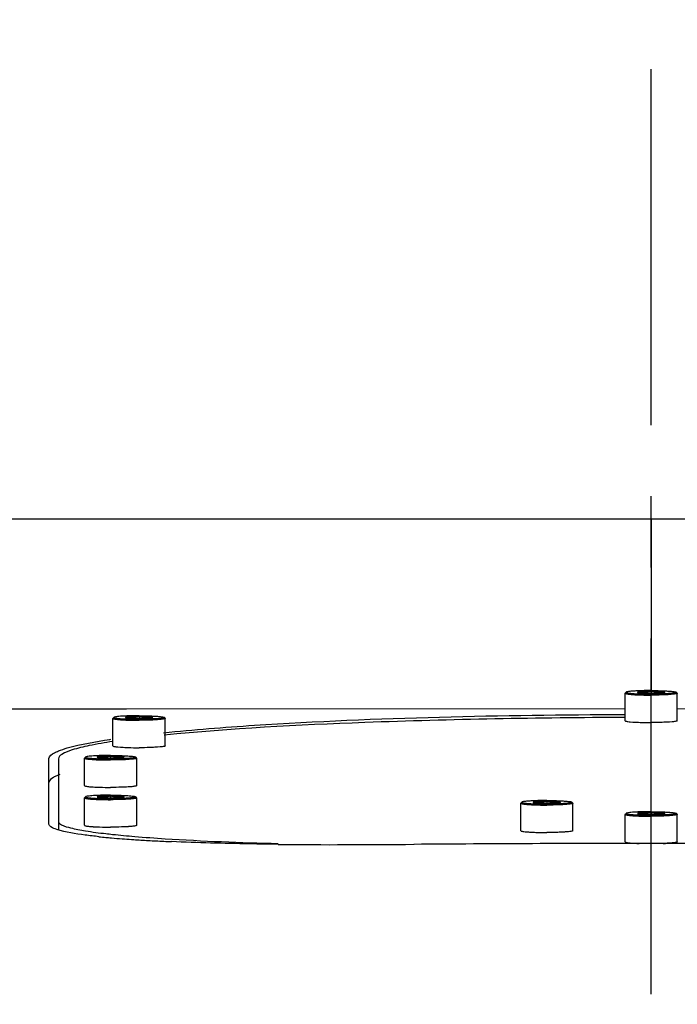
# Model space of a CAD drawing. Header units: millimetres. Extents: x 7426 to 8300, y 124 to 421.
# Tile 15 of 130: x 7944.58 to 7948.05, y 240.14 to 245.33. Entities that reach past the tile are written whole.
import ezdxf

# ---------------------------------------------------------------- set-up
doc = ezdxf.new("R2010")
doc.units = ezdxf.units.MM
doc.linetypes.add('CENTER', pattern=[0.6, 0.375, -0.075, 0.075, -0.075])
doc.layers.add('中心线', color=7, linetype='Continuous')
doc.layers.add('外形图', color=7, linetype='Continuous')

msp = doc.modelspace()

# ---------------------------------------------------------------- linework, layer by layer
at = {"layer": '中心线', "linetype": 'CENTER', "ltscale": 5}
msp.add_line((7947.9098, 222.1896), (7947.9098, 287.3518), dxfattribs=at)
at = {"layer": '外形图', "linetype": 'Continuous'}
for p, q in [((7951.5599, 242.6933), (7944.2598, 242.6933)), ((7947.9098, 242.6933), (7947.9098, 241.7902)), ((7947.7727, 241.7766), (7947.7723, 241.7759)), ((7947.7723, 241.6313), (7947.7723, 241.7759)), ((7947.7727, 241.7766), (7947.7777, 241.7816)), ((7947.8477, 241.7834), (7947.8477, 241.78)), ((7947.9098, 241.7859), (7947.9098, 241.7759)), ((7947.972, 241.7784), (7947.972, 241.7834)), ((7948.047, 241.7766), (7948.042, 241.7816)), ((7948.047, 241.7766), (7948.0473, 241.7759)), ((7948.0473, 241.6313), (7948.0473, 241.7759)), ((7945.0726, 241.6441), (7945.0723, 241.6434)), ((7945.0723, 241.4987), (7945.0723, 241.6434)), ((7945.0726, 241.6441), (7945.0776, 241.649)), ((7945.1477, 241.6509), (7945.1477, 241.6475)), ((7945.2098, 241.6534), (7945.2098, 241.6434)), ((7945.2719, 241.6459), (7945.2719, 241.6509)), ((7945.347, 241.6441), (7945.342, 241.649)), ((7945.347, 241.6441), (7945.3473, 241.6434)), ((7945.3473, 241.4987), (7945.3473, 241.6434)), ((7947.7986, 241.6256), (7947.8126, 241.6245)), ((7948.0211, 241.6256), (7948.0071, 241.6245)), ((7945.0561, 241.5328), (7945.0616, 241.5336)), ((7945.0986, 241.4931), (7945.1126, 241.492)), ((7945.3211, 241.4931), (7945.307, 241.492)), ((7944.7348, 241.0863), (7944.7348, 241.4316)), ((7944.7848, 241.4307), (7944.7848, 241.0567)), ((7944.9226, 241.4348), (7944.9223, 241.4341)), ((7944.9223, 241.2895), (7944.9223, 241.4341)), ((7944.9226, 241.4348), (7944.9276, 241.4398)), ((7944.9977, 241.4416), (7944.9977, 241.4382)), ((7945.0598, 241.4441), (7945.0598, 241.4341)), ((7945.1219, 241.4366), (7945.1219, 241.4416)), ((7945.197, 241.4348), (7945.192, 241.4398)), ((7945.197, 241.4348), (7945.1973, 241.4341)), ((7945.1973, 241.2895), (7945.1973, 241.4341)), ((7944.9486, 241.2838), (7944.9626, 241.2827)), ((7945.1711, 241.2838), (7945.157, 241.2827)), ((7944.9226, 241.2255), (7944.9223, 241.2248)), ((7944.9223, 241.0802), (7944.9223, 241.2248)), ((7944.9226, 241.2255), (7944.9276, 241.2305)), ((7944.9977, 241.2323), (7944.9977, 241.2289)), ((7945.0598, 241.2348), (7945.0598, 241.2248)), ((7945.1219, 241.2273), (7945.1219, 241.2323)), ((7945.197, 241.2255), (7945.192, 241.2305)), ((7945.197, 241.2255), (7945.1973, 241.2248)), ((7945.1973, 241.0802), (7945.1973, 241.2248)), ((7947.2227, 241.1972), (7947.2223, 241.1965)), ((7947.2223, 241.0519), (7947.2223, 241.1965)), ((7947.2227, 241.1972), (7947.2277, 241.2022)), ((7947.2977, 241.204), (7947.2977, 241.2006)), ((7947.3598, 241.2065), (7947.3598, 241.1965)), ((7947.422, 241.199), (7947.422, 241.204)), ((7947.497, 241.1972), (7947.492, 241.2022)), ((7947.497, 241.1972), (7947.4973, 241.1965)), ((7947.4973, 241.0519), (7947.4973, 241.1965)), ((7947.7727, 241.1383), (7947.7723, 241.1376)), ((7947.7723, 240.993), (7947.7723, 241.1376)), ((7947.7727, 241.1383), (7947.7777, 241.1433)), ((7947.8477, 241.1451), (7947.8477, 241.1417)), ((7947.9098, 241.1476), (7947.9098, 241.1376)), ((7947.972, 241.1401), (7947.972, 241.1451)), ((7948.047, 241.1383), (7948.042, 241.1433)), ((7948.047, 241.1383), (7948.0473, 241.1376)), ((7948.0473, 240.993), (7948.0473, 241.1376)), ((7944.9486, 241.0746), (7944.9626, 241.0734)), ((7945.1711, 241.0746), (7945.157, 241.0734)), ((7947.7986, 240.9874), (7947.8126, 240.9862)), ((7948.0211, 240.9874), (7948.0071, 240.9862))]:
    msp.add_line(p, q, dxfattribs=at)
for points in [[(7953.9944, 242.7921), (7953.8345, 242.492), (7953.6127, 242.2403), (7953.3225, 242.0286), (7952.9535, 241.8592), (7952.4927, 241.7423), (7951.9137, 241.6944), (7951.147, 241.6916), (7950.0179, 241.6927), (7948.0473, 241.6933)], [(7947.7723, 241.6933), (7945.1431, 241.6917), (7944.136, 241.6931), (7943.5094, 241.7172), (7943.1598, 241.7751)]]:
    msp.add_lwpolyline(points, dxfattribs=at)
for centre, radius, start, end in [((7945.3683, 244.5308), 3.53, 263.983, 264.5685), ((7945.4194, 245.0659), 4.0675, 264.5649, 264.9847), ((7945.4881, 245.8567), 4.8614, 264.9936, 265.6615), ((7945.5438, 246.5752), 5.582, 265.649, 265.7713), ((7945.5904, 247.2147), 6.2232, 265.77746, 266.23855), ((7945.6539, 248.1725), 7.1831, 266.23485, 266.53298), ((7945.7306, 249.4554), 8.4683, 266.53967, 267.07442), ((7945.8317, 251.4273), 10.4427, 267.07275, 267.52705), ((7947.915, 76.1245), 164.8601, 90.001782, 90.43627), ((7947.8916, 242.2377), 1.2541, 267.3952, 267.9425), ((7947.9046, 76.1247), 164.8599, 89.563731, 89.99819), ((7947.9281, 242.2378), 1.2541, 272.0575, 272.6048)]:
    msp.add_arc(centre, radius, start, end, dxfattribs=at)
for points, knots in [([(7947.9098, 241.7902), (7947.8937, 241.7902), (7947.8701, 241.7899), (7947.84, 241.7888), (7947.8205, 241.7878), (7947.8042, 241.7866), (7947.7916, 241.7852), (7947.7836, 241.7839), (7947.7794, 241.7826), (7947.7781, 241.782), (7947.7777, 241.7816)], [0, 0, 0, 0, 0.365433, 0.532156, 0.680316, 0.804784, 0.901306, 0.966751, 0.987316, 1, 1, 1, 1]), ([(7947.9098, 241.7902), (7947.926, 241.7902), (7947.9496, 241.7899), (7947.9797, 241.7888), (7947.9992, 241.7878), (7948.0155, 241.7866), (7948.0281, 241.7852), (7948.0361, 241.7839), (7948.0403, 241.7826), (7948.0416, 241.782), (7948.042, 241.7816)], [0, 0, 0, 0, 0.365433, 0.532156, 0.680316, 0.804784, 0.901306, 0.966751, 0.987316, 1, 1, 1, 1]), ([(7947.7723, 241.7759), (7947.7723, 241.7755), (7947.7733, 241.7746), (7947.7767, 241.7734), (7947.7844, 241.7719), (7947.7969, 241.7704), (7947.8139, 241.769), (7947.8344, 241.7678), (7947.8579, 241.767), (7947.8834, 241.7665), (7947.9009, 241.7663), (7947.9098, 241.7663)], [0, 0, 0, 0, 0.008294, 0.024078, 0.081993, 0.174429, 0.298227, 0.448779, 0.620382, 0.806484, 1, 1, 1, 1]), ([(7947.7777, 241.7816), (7947.7774, 241.7813), (7947.7772, 241.7803), (7947.779, 241.7794), (7947.7814, 241.7786), (7947.7854, 241.7777), (7947.7905, 241.7769), (7947.797, 241.776), (7947.8046, 241.7753), (7947.8168, 241.7743), (7947.8344, 241.7732), (7947.8577, 241.7724), (7947.8832, 241.7718), (7947.9009, 241.7717), (7947.9098, 241.7717)], [0, 0, 0, 0, 0.007303, 0.018311, 0.038294, 0.067897, 0.107035, 0.155396, 0.212519, 0.277832, 0.43028, 0.606459, 0.79903, 1, 1, 1, 1]), ([(7947.8477, 241.7834), (7947.8468, 241.7833), (7947.8452, 241.7831), (7947.8426, 241.7827), (7947.8404, 241.7822), (7947.8389, 241.7818), (7947.8378, 241.7809), (7947.8384, 241.7804), (7947.8386, 241.7803)], [0, 0, 0, 0, 0.248167, 0.458589, 0.700588, 0.853513, 0.926504, 1, 1, 1, 1]), ([(7947.8386, 241.7803), (7947.8396, 241.7798), (7947.8427, 241.7791), (7947.8457, 241.7787), (7947.8477, 241.7784)], [0, 0, 0, 0, 0.356725, 1, 1, 1, 1]), ([(7947.9098, 241.7859), (7947.8999, 241.7822), (7947.879, 241.7769), (7947.8577, 241.7805), (7947.8477, 241.7834)], [0, 0, 0, 0, 0.503472, 1, 1, 1, 1]), ([(7947.9098, 241.7859), (7947.8979, 241.7859), (7947.8772, 241.7855), (7947.8564, 241.7845), (7947.8477, 241.7834)], [0, 0, 0, 0, 0.576814, 1, 1, 1, 1]), ([(7947.8477, 241.7784), (7947.8564, 241.7774), (7947.8772, 241.7763), (7947.8979, 241.7759), (7947.9098, 241.7759)], [0, 0, 0, 0, 0.423199, 1, 1, 1, 1]), ([(7947.972, 241.7834), (7947.9619, 241.7805), (7947.9407, 241.7769), (7947.9198, 241.7822), (7947.9098, 241.7859)], [0, 0, 0, 0, 0.496528, 1, 1, 1, 1]), ([(7947.972, 241.7834), (7947.9633, 241.7845), (7947.9425, 241.7855), (7947.9218, 241.7859), (7947.9098, 241.7859)], [0, 0, 0, 0, 0.423199, 1, 1, 1, 1]), ([(7948.042, 241.7816), (7948.0423, 241.7813), (7948.0425, 241.7803), (7948.0407, 241.7794), (7948.0383, 241.7786), (7948.0343, 241.7777), (7948.0292, 241.7769), (7948.0227, 241.776), (7948.0151, 241.7753), (7948.0029, 241.7743), (7947.9853, 241.7732), (7947.962, 241.7724), (7947.9365, 241.7718), (7947.9188, 241.7717), (7947.9098, 241.7717)], [0, 0, 0, 0, 0.007303, 0.018311, 0.038294, 0.067897, 0.107035, 0.155396, 0.212519, 0.277832, 0.43028, 0.606459, 0.79903, 1, 1, 1, 1]), ([(7947.9098, 241.7759), (7947.9218, 241.7759), (7947.9425, 241.7763), (7947.9633, 241.7774), (7947.972, 241.7784)], [0, 0, 0, 0, 0.576801, 1, 1, 1, 1]), ([(7948.0473, 241.7759), (7948.0473, 241.7755), (7948.0464, 241.7746), (7948.0429, 241.7734), (7948.0353, 241.7719), (7948.0228, 241.7704), (7948.0058, 241.769), (7947.9853, 241.7678), (7947.9618, 241.767), (7947.9363, 241.7665), (7947.9188, 241.7663), (7947.9098, 241.7663)], [0, 0, 0, 0, 0.008294, 0.024078, 0.081993, 0.174429, 0.298227, 0.448779, 0.620382, 0.806484, 1, 1, 1, 1]), ([(7947.9811, 241.7803), (7947.9812, 241.7804), (7947.9816, 241.7806), (7947.9816, 241.7814), (7947.9803, 241.7819), (7947.9785, 241.7824), (7947.9755, 241.783), (7947.9733, 241.7833), (7947.972, 241.7834)], [0, 0, 0, 0, 0.056406, 0.093261, 0.189778, 0.371768, 0.642741, 1, 1, 1, 1]), ([(7947.972, 241.7784), (7947.974, 241.7787), (7947.977, 241.7791), (7947.9801, 241.7798), (7947.9811, 241.7803)], [0, 0, 0, 0, 0.643275, 1, 1, 1, 1]), ([(7945.0723, 241.6434), (7945.0723, 241.643), (7945.0733, 241.6421), (7945.0767, 241.6409), (7945.0844, 241.6393), (7945.0969, 241.6378), (7945.1138, 241.6364), (7945.1344, 241.6353), (7945.1579, 241.6344), (7945.1833, 241.6339), (7945.2009, 241.6338), (7945.2098, 241.6338)], [0, 0, 0, 0, 0.008294, 0.024078, 0.081993, 0.174429, 0.298227, 0.448779, 0.620382, 0.806484, 1, 1, 1, 1]), ([(7945.0776, 241.649), (7945.0774, 241.6488), (7945.0771, 241.6478), (7945.079, 241.6469), (7945.0814, 241.646), (7945.0853, 241.6452), (7945.0905, 241.6443), (7945.0969, 241.6435), (7945.1045, 241.6427), (7945.1168, 241.6417), (7945.1344, 241.6407), (7945.1577, 241.6398), (7945.1832, 241.6393), (7945.2008, 241.6391), (7945.2098, 241.6391)], [0, 0, 0, 0, 0.007303, 0.018311, 0.038294, 0.067897, 0.107035, 0.155396, 0.212519, 0.277832, 0.43028, 0.606459, 0.79903, 1, 1, 1, 1]), ([(7945.2098, 241.6576), (7945.1936, 241.6576), (7945.1701, 241.6573), (7945.1399, 241.6563), (7945.1205, 241.6553), (7945.1042, 241.654), (7945.0916, 241.6526), (7945.0836, 241.6513), (7945.0794, 241.6501), (7945.078, 241.6494), (7945.0776, 241.649)], [0, 0, 0, 0, 0.365433, 0.532156, 0.680316, 0.804784, 0.901306, 0.966751, 0.987316, 1, 1, 1, 1]), ([(7945.1477, 241.6509), (7945.1468, 241.6508), (7945.1451, 241.6506), (7945.1426, 241.6502), (7945.1404, 241.6496), (7945.1389, 241.6493), (7945.1378, 241.6484), (7945.1384, 241.6479), (7945.1386, 241.6478)], [0, 0, 0, 0, 0.248167, 0.458589, 0.700588, 0.853513, 0.926504, 1, 1, 1, 1]), ([(7945.1386, 241.6478), (7945.1395, 241.6472), (7945.1427, 241.6466), (7945.1457, 241.6461), (7945.1477, 241.6459)], [0, 0, 0, 0, 0.356725, 1, 1, 1, 1]), ([(7945.2098, 241.6534), (7945.1999, 241.6497), (7945.179, 241.6444), (7945.1577, 241.6479), (7945.1477, 241.6509)], [0, 0, 0, 0, 0.503472, 1, 1, 1, 1]), ([(7945.2098, 241.6534), (7945.1979, 241.6534), (7945.1771, 241.653), (7945.1564, 241.6519), (7945.1477, 241.6509)], [0, 0, 0, 0, 0.576814, 1, 1, 1, 1]), ([(7945.1477, 241.6459), (7945.1564, 241.6448), (7945.1771, 241.6438), (7945.1979, 241.6434), (7945.2098, 241.6434)], [0, 0, 0, 0, 0.423199, 1, 1, 1, 1]), ([(7945.2098, 241.6576), (7945.226, 241.6576), (7945.2496, 241.6573), (7945.2797, 241.6563), (7945.2991, 241.6553), (7945.3154, 241.654), (7945.328, 241.6526), (7945.3361, 241.6513), (7945.3402, 241.6501), (7945.3416, 241.6494), (7945.342, 241.649)], [0, 0, 0, 0, 0.365433, 0.532156, 0.680316, 0.804784, 0.901306, 0.966751, 0.987316, 1, 1, 1, 1]), ([(7945.2719, 241.6509), (7945.2619, 241.6479), (7945.2406, 241.6444), (7945.2197, 241.6497), (7945.2098, 241.6534)], [0, 0, 0, 0, 0.496528, 1, 1, 1, 1]), ([(7945.2719, 241.6509), (7945.2632, 241.6519), (7945.2425, 241.653), (7945.2218, 241.6534), (7945.2098, 241.6534)], [0, 0, 0, 0, 0.423199, 1, 1, 1, 1]), ([(7945.342, 241.649), (7945.3422, 241.6488), (7945.3425, 241.6478), (7945.3406, 241.6469), (7945.3383, 241.646), (7945.3343, 241.6452), (7945.3291, 241.6443), (7945.3227, 241.6435), (7945.3151, 241.6427), (7945.3028, 241.6417), (7945.2852, 241.6407), (7945.2619, 241.6398), (7945.2364, 241.6393), (7945.2188, 241.6391), (7945.2098, 241.6391)], [0, 0, 0, 0, 0.007303, 0.018311, 0.038294, 0.067897, 0.107035, 0.155396, 0.212519, 0.277832, 0.43028, 0.606459, 0.79903, 1, 1, 1, 1]), ([(7945.2098, 241.6434), (7945.2218, 241.6434), (7945.2425, 241.6438), (7945.2632, 241.6448), (7945.2719, 241.6459)], [0, 0, 0, 0, 0.576801, 1, 1, 1, 1]), ([(7945.3473, 241.6434), (7945.3473, 241.643), (7945.3464, 241.6421), (7945.3429, 241.6409), (7945.3352, 241.6393), (7945.3227, 241.6378), (7945.3058, 241.6364), (7945.2852, 241.6353), (7945.2618, 241.6344), (7945.2363, 241.6339), (7945.2188, 241.6338), (7945.2098, 241.6338)], [0, 0, 0, 0, 0.008294, 0.024078, 0.081993, 0.174429, 0.298227, 0.448779, 0.620382, 0.806484, 1, 1, 1, 1]), ([(7945.281, 241.6478), (7945.2812, 241.6479), (7945.2816, 241.6481), (7945.2815, 241.6489), (7945.2803, 241.6493), (7945.2785, 241.6499), (7945.2755, 241.6504), (7945.2732, 241.6507), (7945.2719, 241.6509)], [0, 0, 0, 0, 0.056406, 0.093261, 0.189778, 0.371768, 0.642741, 1, 1, 1, 1]), ([(7945.2719, 241.6459), (7945.2739, 241.6461), (7945.277, 241.6466), (7945.2801, 241.6472), (7945.281, 241.6478)], [0, 0, 0, 0, 0.643275, 1, 1, 1, 1]), ([(7945.3378, 241.5681), (7945.4975, 241.5847), (7946.3075, 241.6463), (7947.1202, 241.6624), (7947.7717, 241.6643)], [0, 0, 0, 0, 0.197757, 1, 1, 1, 1]), ([(7947.772, 241.6485), (7947.3147, 241.6471), (7946.5042, 241.632), (7945.694, 241.5903), (7945.3424, 241.555)], [0, 0, 0, 0, 0.564149, 1, 1, 1, 1]), ([(7947.7723, 241.6313), (7947.7723, 241.6305), (7947.7753, 241.6292), (7947.7799, 241.6281), (7947.7884, 241.6267), (7947.7948, 241.626), (7947.7986, 241.6256)], [0, 0, 0, 0, 0.083084, 0.275731, 0.583265, 1, 1, 1, 1]), ([(7947.8126, 241.6245), (7947.8143, 241.6244), (7947.8217, 241.6239), (7947.829, 241.6235), (7947.8346, 241.6233)], [0, 0, 0, 0, 0.234057, 1, 1, 1, 1]), ([(7947.8346, 241.6233), (7947.8404, 241.623), (7947.8655, 241.622), (7947.8906, 241.6217), (7947.9098, 241.6217)], [0, 0, 0, 0, 0.23124, 1, 1, 1, 1]), ([(7947.985, 241.6233), (7947.9793, 241.623), (7947.9542, 241.622), (7947.9291, 241.6217), (7947.9098, 241.6217)], [0, 0, 0, 0, 0.23124, 1, 1, 1, 1]), ([(7948.0071, 241.6245), (7948.0054, 241.6244), (7947.998, 241.6239), (7947.9907, 241.6235), (7947.985, 241.6233)], [0, 0, 0, 0, 0.234057, 1, 1, 1, 1]), ([(7948.0473, 241.6313), (7948.0473, 241.6305), (7948.0444, 241.6292), (7948.0398, 241.6281), (7948.0313, 241.6267), (7948.0249, 241.626), (7948.0211, 241.6256)], [0, 0, 0, 0, 0.083084, 0.275731, 0.583265, 1, 1, 1, 1]), ([(7944.785, 241.4723), (7944.8001, 241.4783), (7944.8886, 241.5063), (7944.9805, 241.5213), (7945.0561, 241.5328)], [0, 0, 0, 0, 0.17501, 1, 1, 1, 1]), ([(7945.0716, 241.522), (7945.03, 241.5157), (7944.9584, 241.504), (7944.8669, 241.4811), (7944.8121, 241.4633), (7944.7848, 241.4406), (7944.7848, 241.4307)], [0, 0, 0, 0, 0.410278, 0.71146, 0.903493, 1, 1, 1, 1]), ([(7945.0723, 241.4987), (7945.0723, 241.498), (7945.0752, 241.4966), (7945.0798, 241.4955), (7945.0884, 241.4941), (7945.0948, 241.4935), (7945.0986, 241.4931)], [0, 0, 0, 0, 0.083084, 0.275731, 0.583265, 1, 1, 1, 1]), ([(7945.1126, 241.492), (7945.1143, 241.4918), (7945.1216, 241.4914), (7945.129, 241.491), (7945.1346, 241.4907)], [0, 0, 0, 0, 0.234057, 1, 1, 1, 1]), ([(7945.1346, 241.4907), (7945.1404, 241.4904), (7945.1655, 241.4895), (7945.1905, 241.4891), (7945.2098, 241.4891)], [0, 0, 0, 0, 0.23124, 1, 1, 1, 1]), ([(7945.285, 241.4907), (7945.2792, 241.4904), (7945.2542, 241.4895), (7945.2291, 241.4891), (7945.2098, 241.4891)], [0, 0, 0, 0, 0.23124, 1, 1, 1, 1]), ([(7945.307, 241.492), (7945.3053, 241.4918), (7945.298, 241.4914), (7945.2906, 241.491), (7945.285, 241.4907)], [0, 0, 0, 0, 0.234057, 1, 1, 1, 1]), ([(7945.3473, 241.4987), (7945.3473, 241.498), (7945.3444, 241.4966), (7945.3398, 241.4955), (7945.3313, 241.4941), (7945.3248, 241.4935), (7945.3211, 241.4931)], [0, 0, 0, 0, 0.083084, 0.275731, 0.583265, 1, 1, 1, 1]), ([(7944.7348, 241.4316), (7944.7348, 241.4455), (7944.7588, 241.461), (7944.7776, 241.4693), (7944.785, 241.4723)], [0, 0, 0, 0, 0.633146, 1, 1, 1, 1]), ([(7944.9223, 241.4341), (7944.9223, 241.4337), (7944.9233, 241.4328), (7944.9267, 241.4316), (7944.9344, 241.43), (7944.9469, 241.4286), (7944.9638, 241.4272), (7944.9844, 241.426), (7945.0079, 241.4252), (7945.0333, 241.4246), (7945.0509, 241.4245), (7945.0598, 241.4245)], [0, 0, 0, 0, 0.008294, 0.024078, 0.081993, 0.174429, 0.298227, 0.448779, 0.620382, 0.806484, 1, 1, 1, 1]), ([(7944.9276, 241.4398), (7944.9274, 241.4395), (7944.9271, 241.4385), (7944.929, 241.4376), (7944.9314, 241.4368), (7944.9353, 241.4359), (7944.9405, 241.4351), (7944.9469, 241.4342), (7944.9545, 241.4335), (7944.9668, 241.4325), (7944.9844, 241.4314), (7945.0077, 241.4305), (7945.0332, 241.43), (7945.0508, 241.4299), (7945.0598, 241.4299)], [0, 0, 0, 0, 0.007303, 0.018311, 0.038294, 0.067897, 0.107035, 0.155396, 0.212519, 0.277832, 0.43028, 0.606459, 0.79903, 1, 1, 1, 1]), ([(7945.0598, 241.4483), (7945.0436, 241.4483), (7945.02, 241.4481), (7944.9899, 241.447), (7944.9705, 241.446), (7944.9542, 241.4448), (7944.9416, 241.4434), (7944.9336, 241.4421), (7944.9294, 241.4408), (7944.928, 241.4401), (7944.9276, 241.4398)], [0, 0, 0, 0, 0.365433, 0.532156, 0.680316, 0.804784, 0.901306, 0.966751, 0.987316, 1, 1, 1, 1]), ([(7944.9977, 241.4416), (7944.9968, 241.4415), (7944.9951, 241.4413), (7944.9926, 241.4409), (7944.9904, 241.4404), (7944.9889, 241.44), (7944.9878, 241.4391), (7944.9884, 241.4386), (7944.9886, 241.4385)], [0, 0, 0, 0, 0.248167, 0.458589, 0.700588, 0.853513, 0.926504, 1, 1, 1, 1]), ([(7944.9886, 241.4385), (7944.9895, 241.438), (7944.9927, 241.4373), (7944.9957, 241.4368), (7944.9977, 241.4366)], [0, 0, 0, 0, 0.356725, 1, 1, 1, 1]), ([(7945.0598, 241.4441), (7945.0499, 241.4404), (7945.029, 241.4351), (7945.0077, 241.4387), (7944.9977, 241.4416)], [0, 0, 0, 0, 0.503472, 1, 1, 1, 1]), ([(7945.0598, 241.4441), (7945.0478, 241.4441), (7945.0271, 241.4437), (7945.0064, 241.4427), (7944.9977, 241.4416)], [0, 0, 0, 0, 0.576814, 1, 1, 1, 1]), ([(7944.9977, 241.4366), (7945.0064, 241.4356), (7945.0271, 241.4345), (7945.0478, 241.4341), (7945.0598, 241.4341)], [0, 0, 0, 0, 0.423199, 1, 1, 1, 1]), ([(7945.0598, 241.4483), (7945.076, 241.4483), (7945.0996, 241.4481), (7945.1297, 241.447), (7945.1491, 241.446), (7945.1654, 241.4448), (7945.178, 241.4434), (7945.1861, 241.4421), (7945.1902, 241.4408), (7945.1916, 241.4401), (7945.192, 241.4398)], [0, 0, 0, 0, 0.365433, 0.532156, 0.680316, 0.804784, 0.901306, 0.966751, 0.987316, 1, 1, 1, 1]), ([(7945.1219, 241.4416), (7945.1119, 241.4387), (7945.0906, 241.4351), (7945.0697, 241.4404), (7945.0598, 241.4441)], [0, 0, 0, 0, 0.496528, 1, 1, 1, 1]), ([(7945.1219, 241.4416), (7945.1132, 241.4427), (7945.0925, 241.4437), (7945.0718, 241.4441), (7945.0598, 241.4441)], [0, 0, 0, 0, 0.423199, 1, 1, 1, 1]), ([(7945.192, 241.4398), (7945.1922, 241.4395), (7945.1925, 241.4385), (7945.1906, 241.4376), (7945.1882, 241.4368), (7945.1843, 241.4359), (7945.1791, 241.4351), (7945.1727, 241.4342), (7945.1651, 241.4335), (7945.1528, 241.4325), (7945.1352, 241.4314), (7945.1119, 241.4305), (7945.0864, 241.43), (7945.0688, 241.4299), (7945.0598, 241.4299)], [0, 0, 0, 0, 0.007303, 0.018311, 0.038294, 0.067897, 0.107035, 0.155396, 0.212519, 0.277832, 0.43028, 0.606459, 0.79903, 1, 1, 1, 1]), ([(7945.0598, 241.4341), (7945.0718, 241.4341), (7945.0925, 241.4345), (7945.1132, 241.4356), (7945.1219, 241.4366)], [0, 0, 0, 0, 0.576801, 1, 1, 1, 1]), ([(7945.1973, 241.4341), (7945.1973, 241.4337), (7945.1964, 241.4328), (7945.1929, 241.4316), (7945.1852, 241.43), (7945.1727, 241.4286), (7945.1558, 241.4272), (7945.1352, 241.426), (7945.1118, 241.4252), (7945.0863, 241.4246), (7945.0688, 241.4245), (7945.0598, 241.4245)], [0, 0, 0, 0, 0.008294, 0.024078, 0.081993, 0.174429, 0.298227, 0.448779, 0.620382, 0.806484, 1, 1, 1, 1]), ([(7945.131, 241.4385), (7945.1312, 241.4386), (7945.1316, 241.4388), (7945.1315, 241.4396), (7945.1303, 241.44), (7945.1285, 241.4406), (7945.1255, 241.4411), (7945.1232, 241.4415), (7945.1219, 241.4416)], [0, 0, 0, 0, 0.056406, 0.093261, 0.189778, 0.371768, 0.642741, 1, 1, 1, 1]), ([(7945.1219, 241.4366), (7945.1239, 241.4368), (7945.127, 241.4373), (7945.1301, 241.438), (7945.131, 241.4385)], [0, 0, 0, 0, 0.643275, 1, 1, 1, 1]), ([(7944.7758, 241.3413), (7944.7697, 241.3386), (7944.754, 241.3312), (7944.7348, 241.3175), (7944.7348, 241.3057)], [0, 0, 0, 0, 0.361385, 1, 1, 1, 1]), ([(7944.7927, 241.3479), (7944.7897, 241.3468), (7944.7841, 241.3447), (7944.7785, 241.3424), (7944.7758, 241.3413)], [0, 0, 0, 0, 0.51832, 1, 1, 1, 1]), ([(7944.9223, 241.2895), (7944.9223, 241.2887), (7944.9252, 241.2873), (7944.9298, 241.2863), (7944.9384, 241.2849), (7944.9448, 241.2842), (7944.9486, 241.2838)], [0, 0, 0, 0, 0.083084, 0.275731, 0.583265, 1, 1, 1, 1]), ([(7944.9626, 241.2827), (7944.9643, 241.2826), (7944.9716, 241.2821), (7944.979, 241.2817), (7944.9846, 241.2814)], [0, 0, 0, 0, 0.234057, 1, 1, 1, 1]), ([(7944.9846, 241.2814), (7944.9904, 241.2812), (7945.0155, 241.2802), (7945.0405, 241.2799), (7945.0598, 241.2799)], [0, 0, 0, 0, 0.23124, 1, 1, 1, 1]), ([(7945.135, 241.2814), (7945.1292, 241.2812), (7945.1042, 241.2802), (7945.0791, 241.2799), (7945.0598, 241.2799)], [0, 0, 0, 0, 0.23124, 1, 1, 1, 1]), ([(7945.157, 241.2827), (7945.1553, 241.2826), (7945.148, 241.2821), (7945.1406, 241.2817), (7945.135, 241.2814)], [0, 0, 0, 0, 0.234057, 1, 1, 1, 1]), ([(7945.1973, 241.2895), (7945.1973, 241.2887), (7945.1944, 241.2873), (7945.1898, 241.2863), (7945.1813, 241.2849), (7945.1748, 241.2842), (7945.1711, 241.2838)], [0, 0, 0, 0, 0.083084, 0.275731, 0.583265, 1, 1, 1, 1]), ([(7944.9223, 241.2248), (7944.9223, 241.2245), (7944.9233, 241.2236), (7944.9267, 241.2223), (7944.9344, 241.2208), (7944.9469, 241.2193), (7944.9638, 241.2179), (7944.9844, 241.2168), (7945.0079, 241.2159), (7945.0333, 241.2154), (7945.0509, 241.2153), (7945.0598, 241.2153)], [0, 0, 0, 0, 0.008294, 0.024078, 0.081993, 0.174429, 0.298227, 0.448779, 0.620382, 0.806484, 1, 1, 1, 1]), ([(7944.9276, 241.2305), (7944.9274, 241.2302), (7944.9271, 241.2292), (7944.929, 241.2283), (7944.9314, 241.2275), (7944.9353, 241.2266), (7944.9405, 241.2258), (7944.9469, 241.225), (7944.9545, 241.2242), (7944.9668, 241.2232), (7944.9844, 241.2222), (7945.0077, 241.2213), (7945.0332, 241.2207), (7945.0508, 241.2206), (7945.0598, 241.2206)], [0, 0, 0, 0, 0.007303, 0.018311, 0.038294, 0.067897, 0.107035, 0.155396, 0.212519, 0.277832, 0.43028, 0.606459, 0.79903, 1, 1, 1, 1]), ([(7945.0598, 241.2391), (7945.0436, 241.2391), (7945.02, 241.2388), (7944.9899, 241.2377), (7944.9705, 241.2367), (7944.9542, 241.2355), (7944.9416, 241.2341), (7944.9336, 241.2328), (7944.9294, 241.2315), (7944.928, 241.2309), (7944.9276, 241.2305)], [0, 0, 0, 0, 0.365433, 0.532156, 0.680316, 0.804784, 0.901306, 0.966751, 0.987316, 1, 1, 1, 1]), ([(7944.9977, 241.2323), (7944.9968, 241.2322), (7944.9951, 241.232), (7944.9926, 241.2316), (7944.9904, 241.2311), (7944.9889, 241.2307), (7944.9878, 241.2298), (7944.9884, 241.2294), (7944.9886, 241.2292)], [0, 0, 0, 0, 0.248167, 0.458589, 0.700588, 0.853513, 0.926504, 1, 1, 1, 1]), ([(7944.9886, 241.2292), (7944.9895, 241.2287), (7944.9927, 241.228), (7944.9957, 241.2276), (7944.9977, 241.2273)], [0, 0, 0, 0, 0.356725, 1, 1, 1, 1]), ([(7945.0598, 241.2348), (7945.0499, 241.2311), (7945.029, 241.2258), (7945.0077, 241.2294), (7944.9977, 241.2323)], [0, 0, 0, 0, 0.503472, 1, 1, 1, 1]), ([(7945.0598, 241.2348), (7945.0478, 241.2348), (7945.0271, 241.2345), (7945.0064, 241.2334), (7944.9977, 241.2323)], [0, 0, 0, 0, 0.576814, 1, 1, 1, 1]), ([(7944.9977, 241.2273), (7945.0064, 241.2263), (7945.0271, 241.2252), (7945.0478, 241.2248), (7945.0598, 241.2248)], [0, 0, 0, 0, 0.423199, 1, 1, 1, 1]), ([(7945.0598, 241.2391), (7945.076, 241.2391), (7945.0996, 241.2388), (7945.1297, 241.2377), (7945.1491, 241.2367), (7945.1654, 241.2355), (7945.178, 241.2341), (7945.1861, 241.2328), (7945.1902, 241.2315), (7945.1916, 241.2309), (7945.192, 241.2305)], [0, 0, 0, 0, 0.365433, 0.532156, 0.680316, 0.804784, 0.901306, 0.966751, 0.987316, 1, 1, 1, 1]), ([(7945.1219, 241.2323), (7945.1119, 241.2294), (7945.0906, 241.2258), (7945.0697, 241.2311), (7945.0598, 241.2348)], [0, 0, 0, 0, 0.496528, 1, 1, 1, 1]), ([(7945.1219, 241.2323), (7945.1132, 241.2334), (7945.0925, 241.2345), (7945.0718, 241.2348), (7945.0598, 241.2348)], [0, 0, 0, 0, 0.423199, 1, 1, 1, 1]), ([(7945.192, 241.2305), (7945.1922, 241.2302), (7945.1925, 241.2292), (7945.1906, 241.2283), (7945.1882, 241.2275), (7945.1843, 241.2266), (7945.1791, 241.2258), (7945.1727, 241.225), (7945.1651, 241.2242), (7945.1528, 241.2232), (7945.1352, 241.2222), (7945.1119, 241.2213), (7945.0864, 241.2207), (7945.0688, 241.2206), (7945.0598, 241.2206)], [0, 0, 0, 0, 0.007303, 0.018311, 0.038294, 0.067897, 0.107035, 0.155396, 0.212519, 0.277832, 0.43028, 0.606459, 0.79903, 1, 1, 1, 1]), ([(7945.0598, 241.2248), (7945.0718, 241.2248), (7945.0925, 241.2252), (7945.1132, 241.2263), (7945.1219, 241.2273)], [0, 0, 0, 0, 0.576801, 1, 1, 1, 1]), ([(7945.1973, 241.2248), (7945.1973, 241.2245), (7945.1964, 241.2236), (7945.1929, 241.2223), (7945.1852, 241.2208), (7945.1727, 241.2193), (7945.1558, 241.2179), (7945.1352, 241.2168), (7945.1118, 241.2159), (7945.0863, 241.2154), (7945.0688, 241.2153), (7945.0598, 241.2153)], [0, 0, 0, 0, 0.008294, 0.024078, 0.081993, 0.174429, 0.298227, 0.448779, 0.620382, 0.806484, 1, 1, 1, 1]), ([(7945.131, 241.2292), (7945.1312, 241.2293), (7945.1316, 241.2295), (7945.1315, 241.2303), (7945.1303, 241.2308), (7945.1285, 241.2313), (7945.1255, 241.2319), (7945.1232, 241.2322), (7945.1219, 241.2323)], [0, 0, 0, 0, 0.056406, 0.093261, 0.189778, 0.371768, 0.642741, 1, 1, 1, 1]), ([(7945.1219, 241.2273), (7945.1239, 241.2276), (7945.127, 241.228), (7945.1301, 241.2287), (7945.131, 241.2292)], [0, 0, 0, 0, 0.643275, 1, 1, 1, 1]), ([(7947.2223, 241.1965), (7947.2223, 241.1962), (7947.2233, 241.1953), (7947.2267, 241.194), (7947.2344, 241.1925), (7947.2469, 241.191), (7947.2638, 241.1896), (7947.2844, 241.1884), (7947.3079, 241.1876), (7947.3334, 241.1871), (7947.3509, 241.1869), (7947.3598, 241.1869)], [0, 0, 0, 0, 0.008294, 0.024078, 0.081993, 0.174429, 0.298227, 0.448779, 0.620382, 0.806484, 1, 1, 1, 1]), ([(7947.2277, 241.2022), (7947.2274, 241.2019), (7947.2272, 241.2009), (7947.229, 241.2), (7947.2314, 241.1992), (7947.2354, 241.1983), (7947.2405, 241.1975), (7947.2469, 241.1967), (7947.2545, 241.1959), (7947.2668, 241.1949), (7947.2844, 241.1938), (7947.3077, 241.193), (7947.3332, 241.1924), (7947.3508, 241.1923), (7947.3598, 241.1923)], [0, 0, 0, 0, 0.007303, 0.018311, 0.038294, 0.067897, 0.107035, 0.155396, 0.212519, 0.277832, 0.43028, 0.606459, 0.79903, 1, 1, 1, 1]), ([(7947.3598, 241.2108), (7947.3437, 241.2108), (7947.3201, 241.2105), (7947.29, 241.2094), (7947.2705, 241.2084), (7947.2542, 241.2072), (7947.2416, 241.2058), (7947.2336, 241.2045), (7947.2294, 241.2032), (7947.2281, 241.2026), (7947.2277, 241.2022)], [0, 0, 0, 0, 0.365433, 0.532156, 0.680316, 0.804784, 0.901306, 0.966751, 0.987316, 1, 1, 1, 1]), ([(7947.2977, 241.204), (7947.2968, 241.2039), (7947.2951, 241.2037), (7947.2926, 241.2033), (7947.2904, 241.2028), (7947.2889, 241.2024), (7947.2878, 241.2015), (7947.2884, 241.2011), (7947.2886, 241.2009)], [0, 0, 0, 0, 0.248167, 0.458589, 0.700588, 0.853513, 0.926504, 1, 1, 1, 1]), ([(7947.2886, 241.2009), (7947.2896, 241.2004), (7947.2927, 241.1997), (7947.2957, 241.1993), (7947.2977, 241.199)], [0, 0, 0, 0, 0.356725, 1, 1, 1, 1]), ([(7947.3598, 241.2065), (7947.3499, 241.2028), (7947.329, 241.1975), (7947.3077, 241.2011), (7947.2977, 241.204)], [0, 0, 0, 0, 0.503472, 1, 1, 1, 1]), ([(7947.3598, 241.2065), (7947.3479, 241.2065), (7947.3271, 241.2061), (7947.3064, 241.2051), (7947.2977, 241.204)], [0, 0, 0, 0, 0.576814, 1, 1, 1, 1]), ([(7947.2977, 241.199), (7947.3064, 241.198), (7947.3272, 241.1969), (7947.3479, 241.1965), (7947.3598, 241.1965)], [0, 0, 0, 0, 0.423199, 1, 1, 1, 1]), ([(7947.3598, 241.2108), (7947.376, 241.2108), (7947.3996, 241.2105), (7947.4297, 241.2094), (7947.4492, 241.2084), (7947.4655, 241.2072), (7947.4781, 241.2058), (7947.4861, 241.2045), (7947.4902, 241.2032), (7947.4916, 241.2026), (7947.492, 241.2022)], [0, 0, 0, 0, 0.365433, 0.532156, 0.680316, 0.804784, 0.901306, 0.966751, 0.987316, 1, 1, 1, 1]), ([(7947.422, 241.204), (7947.4119, 241.2011), (7947.3907, 241.1975), (7947.3698, 241.2028), (7947.3598, 241.2065)], [0, 0, 0, 0, 0.496528, 1, 1, 1, 1]), ([(7947.422, 241.204), (7947.4133, 241.2051), (7947.3925, 241.2061), (7947.3718, 241.2065), (7947.3598, 241.2065)], [0, 0, 0, 0, 0.423199, 1, 1, 1, 1]), ([(7947.492, 241.2022), (7947.4922, 241.2019), (7947.4925, 241.2009), (7947.4907, 241.2), (7947.4883, 241.1992), (7947.4843, 241.1983), (7947.4792, 241.1975), (7947.4727, 241.1967), (7947.4651, 241.1959), (7947.4529, 241.1949), (7947.4353, 241.1938), (7947.4119, 241.193), (7947.3865, 241.1924), (7947.3688, 241.1923), (7947.3598, 241.1923)], [0, 0, 0, 0, 0.007303, 0.018311, 0.038294, 0.067897, 0.107035, 0.155396, 0.212519, 0.277832, 0.43028, 0.606459, 0.79903, 1, 1, 1, 1]), ([(7947.3598, 241.1965), (7947.3718, 241.1965), (7947.3925, 241.1969), (7947.4133, 241.198), (7947.422, 241.199)], [0, 0, 0, 0, 0.576801, 1, 1, 1, 1]), ([(7947.4973, 241.1965), (7947.4973, 241.1962), (7947.4964, 241.1953), (7947.4929, 241.194), (7947.4853, 241.1925), (7947.4728, 241.191), (7947.4558, 241.1896), (7947.4353, 241.1884), (7947.4118, 241.1876), (7947.3863, 241.1871), (7947.3688, 241.1869), (7947.3598, 241.1869)], [0, 0, 0, 0, 0.008294, 0.024078, 0.081993, 0.174429, 0.298227, 0.448779, 0.620382, 0.806484, 1, 1, 1, 1]), ([(7947.4311, 241.2009), (7947.4312, 241.201), (7947.4316, 241.2012), (7947.4316, 241.202), (7947.4303, 241.2025), (7947.4285, 241.203), (7947.4255, 241.2036), (7947.4233, 241.2039), (7947.422, 241.204)], [0, 0, 0, 0, 0.056406, 0.093261, 0.189778, 0.371768, 0.642741, 1, 1, 1, 1]), ([(7947.422, 241.199), (7947.424, 241.1993), (7947.427, 241.1997), (7947.4301, 241.2004), (7947.4311, 241.2009)], [0, 0, 0, 0, 0.643275, 1, 1, 1, 1]), ([(7947.7723, 241.1376), (7947.7723, 241.1373), (7947.7733, 241.1364), (7947.7767, 241.1351), (7947.7844, 241.1336), (7947.7969, 241.1321), (7947.8139, 241.1307), (7947.8344, 241.1296), (7947.8579, 241.1287), (7947.8834, 241.1282), (7947.9009, 241.1281), (7947.9098, 241.1281)], [0, 0, 0, 0, 0.008294, 0.024078, 0.081993, 0.174429, 0.298227, 0.448779, 0.620382, 0.806484, 1, 1, 1, 1]), ([(7947.7777, 241.1433), (7947.7774, 241.1431), (7947.7772, 241.142), (7947.779, 241.1411), (7947.7814, 241.1403), (7947.7854, 241.1394), (7947.7905, 241.1386), (7947.797, 241.1378), (7947.8046, 241.137), (7947.8168, 241.136), (7947.8344, 241.135), (7947.8577, 241.1341), (7947.8832, 241.1335), (7947.9009, 241.1334), (7947.9098, 241.1334)], [0, 0, 0, 0, 0.007303, 0.018311, 0.038294, 0.067897, 0.107035, 0.155396, 0.212519, 0.277832, 0.43028, 0.606459, 0.79903, 1, 1, 1, 1]), ([(7947.9098, 241.1519), (7947.8937, 241.1519), (7947.8701, 241.1516), (7947.84, 241.1506), (7947.8205, 241.1495), (7947.8042, 241.1483), (7947.7916, 241.1469), (7947.7836, 241.1456), (7947.7794, 241.1443), (7947.7781, 241.1437), (7947.7777, 241.1433)], [0, 0, 0, 0, 0.365433, 0.532156, 0.680316, 0.804784, 0.901306, 0.966751, 0.987316, 1, 1, 1, 1]), ([(7947.8477, 241.1451), (7947.8468, 241.145), (7947.8452, 241.1448), (7947.8426, 241.1444), (7947.8404, 241.1439), (7947.8389, 241.1435), (7947.8378, 241.1426), (7947.8384, 241.1422), (7947.8386, 241.142)], [0, 0, 0, 0, 0.248167, 0.458589, 0.700588, 0.853513, 0.926504, 1, 1, 1, 1]), ([(7947.8386, 241.142), (7947.8396, 241.1415), (7947.8427, 241.1408), (7947.8457, 241.1404), (7947.8477, 241.1401)], [0, 0, 0, 0, 0.356725, 1, 1, 1, 1]), ([(7947.9098, 241.1476), (7947.8999, 241.1439), (7947.879, 241.1386), (7947.8577, 241.1422), (7947.8477, 241.1451)], [0, 0, 0, 0, 0.503472, 1, 1, 1, 1]), ([(7947.9098, 241.1476), (7947.8979, 241.1476), (7947.8772, 241.1473), (7947.8564, 241.1462), (7947.8477, 241.1451)], [0, 0, 0, 0, 0.576814, 1, 1, 1, 1]), ([(7947.8477, 241.1401), (7947.8564, 241.1391), (7947.8772, 241.138), (7947.8979, 241.1376), (7947.9098, 241.1376)], [0, 0, 0, 0, 0.423199, 1, 1, 1, 1]), ([(7947.9098, 241.1519), (7947.926, 241.1519), (7947.9496, 241.1516), (7947.9797, 241.1506), (7947.9992, 241.1495), (7948.0155, 241.1483), (7948.0281, 241.1469), (7948.0361, 241.1456), (7948.0403, 241.1443), (7948.0416, 241.1437), (7948.042, 241.1433)], [0, 0, 0, 0, 0.365433, 0.532156, 0.680316, 0.804784, 0.901306, 0.966751, 0.987316, 1, 1, 1, 1]), ([(7947.972, 241.1451), (7947.9619, 241.1422), (7947.9407, 241.1386), (7947.9198, 241.1439), (7947.9098, 241.1476)], [0, 0, 0, 0, 0.496528, 1, 1, 1, 1]), ([(7947.972, 241.1451), (7947.9633, 241.1462), (7947.9425, 241.1473), (7947.9218, 241.1476), (7947.9098, 241.1476)], [0, 0, 0, 0, 0.423199, 1, 1, 1, 1]), ([(7948.042, 241.1433), (7948.0423, 241.1431), (7948.0425, 241.142), (7948.0407, 241.1411), (7948.0383, 241.1403), (7948.0343, 241.1394), (7948.0292, 241.1386), (7948.0227, 241.1378), (7948.0151, 241.137), (7948.0029, 241.136), (7947.9853, 241.135), (7947.962, 241.1341), (7947.9365, 241.1335), (7947.9188, 241.1334), (7947.9098, 241.1334)], [0, 0, 0, 0, 0.007303, 0.018311, 0.038294, 0.067897, 0.107035, 0.155396, 0.212519, 0.277832, 0.43028, 0.606459, 0.79903, 1, 1, 1, 1]), ([(7947.9098, 241.1376), (7947.9218, 241.1376), (7947.9425, 241.138), (7947.9633, 241.1391), (7947.972, 241.1401)], [0, 0, 0, 0, 0.576801, 1, 1, 1, 1]), ([(7948.0473, 241.1376), (7948.0473, 241.1373), (7948.0464, 241.1364), (7948.0429, 241.1351), (7948.0353, 241.1336), (7948.0228, 241.1321), (7948.0058, 241.1307), (7947.9853, 241.1296), (7947.9618, 241.1287), (7947.9363, 241.1282), (7947.9188, 241.1281), (7947.9098, 241.1281)], [0, 0, 0, 0, 0.008294, 0.024078, 0.081993, 0.174429, 0.298227, 0.448779, 0.620382, 0.806484, 1, 1, 1, 1]), ([(7947.9811, 241.142), (7947.9812, 241.1421), (7947.9816, 241.1423), (7947.9816, 241.1431), (7947.9803, 241.1436), (7947.9785, 241.1441), (7947.9755, 241.1447), (7947.9733, 241.145), (7947.972, 241.1451)], [0, 0, 0, 0, 0.056406, 0.093261, 0.189778, 0.371768, 0.642741, 1, 1, 1, 1]), ([(7947.972, 241.1401), (7947.974, 241.1404), (7947.977, 241.1408), (7947.9801, 241.1415), (7947.9811, 241.142)], [0, 0, 0, 0, 0.643275, 1, 1, 1, 1]), ([(7944.7756, 241.0586), (7944.765, 241.0622), (7944.7498, 241.0671), (7944.7348, 241.0805), (7944.7348, 241.0863)], [0, 0, 0, 0, 0.659801, 1, 1, 1, 1]), ([(7944.7848, 241.0994), (7944.7848, 241.0917), (7944.8111, 241.0761), (7944.8566, 241.0642), (7944.9373, 241.0484), (7944.9992, 241.0406), (7945.0353, 241.0364)], [0, 0, 0, 0, 0.087505, 0.279522, 0.584749, 1, 1, 1, 1]), ([(7944.9223, 241.0802), (7944.9223, 241.0794), (7944.9252, 241.0781), (7944.9298, 241.077), (7944.9384, 241.0756), (7944.9448, 241.0749), (7944.9486, 241.0746)], [0, 0, 0, 0, 0.083084, 0.275731, 0.583265, 1, 1, 1, 1]), ([(7944.9626, 241.0734), (7944.9643, 241.0733), (7944.9716, 241.0728), (7944.979, 241.0724), (7944.9846, 241.0722)], [0, 0, 0, 0, 0.234057, 1, 1, 1, 1]), ([(7944.9846, 241.0722), (7944.9904, 241.0719), (7945.0155, 241.0709), (7945.0405, 241.0706), (7945.0598, 241.0706)], [0, 0, 0, 0, 0.23124, 1, 1, 1, 1]), ([(7945.135, 241.0722), (7945.1292, 241.0719), (7945.1042, 241.0709), (7945.0791, 241.0706), (7945.0598, 241.0706)], [0, 0, 0, 0, 0.23124, 1, 1, 1, 1]), ([(7945.157, 241.0734), (7945.1553, 241.0733), (7945.148, 241.0728), (7945.1406, 241.0724), (7945.135, 241.0722)], [0, 0, 0, 0, 0.234057, 1, 1, 1, 1]), ([(7945.1973, 241.0802), (7945.1973, 241.0794), (7945.1944, 241.0781), (7945.1898, 241.077), (7945.1813, 241.0756), (7945.1748, 241.0749), (7945.1711, 241.0746)], [0, 0, 0, 0, 0.083084, 0.275731, 0.583265, 1, 1, 1, 1]), ([(7944.9983, 241.0202), (7944.9739, 241.0228), (7944.8992, 241.0319), (7944.8239, 241.0426), (7944.7756, 241.0586)], [0, 0, 0, 0, 0.324973, 1, 1, 1, 1]), ([(7945.0353, 241.0364), (7945.0469, 241.0351), (7945.0973, 241.0295), (7945.1478, 241.0248), (7945.1867, 241.0215)], [0, 0, 0, 0, 0.230299, 1, 1, 1, 1]), ([(7945.1867, 241.0215), (7945.2402, 241.017), (7945.492, 240.9989), (7945.7443, 240.9895), (7945.9429, 240.9845)], [0, 0, 0, 0, 0.21272, 1, 1, 1, 1]), ([(7947.2223, 241.0519), (7947.2223, 241.0515), (7947.2233, 241.0506), (7947.2267, 241.0494), (7947.2344, 241.0478), (7947.2469, 241.0463), (7947.2638, 241.0449), (7947.2844, 241.0438), (7947.3079, 241.0429), (7947.3334, 241.0424), (7947.3509, 241.0423), (7947.3598, 241.0423)], [0, 0, 0, 0, 0.008296, 0.024078, 0.081995, 0.174431, 0.298227, 0.448779, 0.620382, 0.806484, 1, 1, 1, 1]), ([(7947.4973, 241.0519), (7947.4973, 241.0515), (7947.4964, 241.0506), (7947.4929, 241.0494), (7947.4853, 241.0478), (7947.4728, 241.0463), (7947.4558, 241.0449), (7947.4353, 241.0438), (7947.4118, 241.0429), (7947.3863, 241.0424), (7947.3688, 241.0423), (7947.3598, 241.0423)], [0, 0, 0, 0, 0.008296, 0.024078, 0.081995, 0.174431, 0.298227, 0.448779, 0.620382, 0.806484, 1, 1, 1, 1]), ([(7945.9439, 240.9798), (7945.8937, 240.9804), (7945.706, 240.9833), (7945.5184, 240.9883), (7945.3811, 240.9943)], [0, 0, 0, 0, 0.267954, 1, 1, 1, 1]), ([(7947.7723, 240.993), (7947.7723, 240.9922), (7947.7753, 240.9909), (7947.7799, 240.9898), (7947.7884, 240.9884), (7947.7948, 240.9877), (7947.7986, 240.9874)], [0, 0, 0, 0, 0.083084, 0.275731, 0.583265, 1, 1, 1, 1]), ([(7947.8126, 240.9862), (7947.8143, 240.9861), (7947.8217, 240.9856), (7947.829, 240.9852), (7947.8346, 240.985)], [0, 0, 0, 0, 0.234057, 1, 1, 1, 1]), ([(7948.0071, 240.9862), (7948.0054, 240.9861), (7947.998, 240.9856), (7947.9907, 240.9852), (7947.985, 240.985)], [0, 0, 0, 0, 0.234057, 1, 1, 1, 1]), ([(7948.0473, 240.993), (7948.0473, 240.9922), (7948.0444, 240.9909), (7948.0398, 240.9898), (7948.0313, 240.9884), (7948.0249, 240.9877), (7948.0211, 240.9874)], [0, 0, 0, 0, 0.083084, 0.275731, 0.583265, 1, 1, 1, 1])]:
    msp.add_open_spline(points, degree=3, knots=knots, dxfattribs=at)
msp.add_open_spline([(7945.9439, 240.9798), (7946.1822, 240.9769), (7946.4205, 240.9786), (7946.6588, 240.98)], degree=3, dxfattribs=at)

doc.saveas('drawing.dxf')
